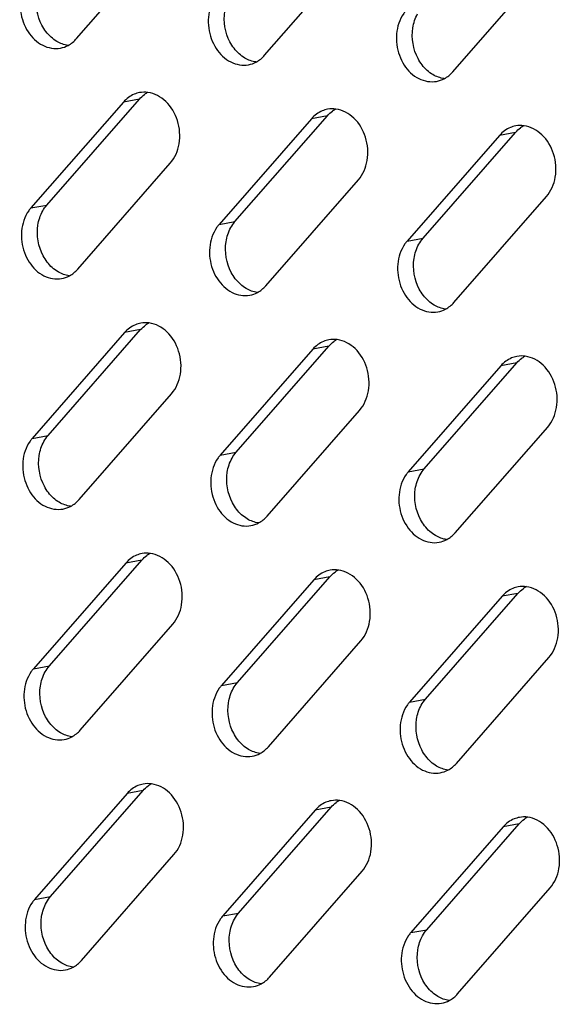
# Model space of a CAD drawing. Header units: millimetres. Extents: x 818 to 1412, y 141 to 561.
# Tile 43 of 86: x 1293.88 to 1298.86, y 260.39 to 269.46. Entities that reach past the tile are written whole.
import ezdxf

# ---------------------------------------------------------------- set-up
doc = ezdxf.new("R2010")
doc.units = ezdxf.units.MM
doc.header["$LTSCALE"] = 61.468
doc.layers.add('00_37_DXF_CONTINUOUS_LINE', color=7, linetype='CONTINUOUS')

msp = doc.modelspace()

# ---------------------------------------------------------------- linework, layer by layer
at = {"layer": '00_37_DXF_CONTINUOUS_LINE', "color": 7, "linetype": 'Continuous'}
for p, q in [((1294.4008, 269.2877), (1295.2532, 270.2635)), ((1296.134, 269.1343), (1296.9864, 270.1101)), ((1297.8672, 268.9809), (1298.7196, 269.9567)), ((1294.8327, 268.7028), (1293.9803, 267.727)), ((1294.1273, 267.7539), (1294.9797, 268.7297)), ((1295.8605, 267.6005), (1296.7129, 268.5763)), ((1296.566, 268.5494), (1295.7136, 267.5736)), ((1298.2992, 268.396), (1297.4468, 267.4202)), ((1297.5937, 267.4471), (1298.4461, 268.4229)), ((1294.4122, 267.1631), (1295.2646, 268.139)), ((1296.1454, 267.0097), (1296.9978, 267.9856)), ((1297.8786, 266.8563), (1298.731, 267.8321)), ((1294.8441, 266.5783), (1293.9917, 265.6025)), ((1294.1387, 265.6293), (1294.9911, 266.6052)), ((1296.5774, 266.4249), (1295.7249, 265.449)), ((1295.8719, 265.4759), (1296.7243, 266.4517)), ((1298.3106, 266.2715), (1297.4582, 265.2956)), ((1297.6051, 265.3225), (1298.4575, 266.2983)), ((1294.4236, 265.0386), (1295.276, 266.0144)), ((1296.1568, 264.8852), (1297.0092, 265.861)), ((1297.89, 264.7318), (1298.7424, 265.7076)), ((1294.8555, 264.4537), (1294.0031, 263.4779)), ((1294.1501, 263.5048), (1295.0025, 264.4806)), ((1295.8833, 263.3514), (1296.7357, 264.3272)), ((1296.5887, 264.3003), (1295.7363, 263.3245)), ((1298.322, 264.1469), (1297.4696, 263.1711)), ((1297.6165, 263.198), (1298.4689, 264.1738)), ((1294.435, 262.914), (1295.2874, 263.8899)), ((1296.1682, 262.7606), (1297.0206, 263.7365)), ((1297.9014, 262.6072), (1298.7538, 263.583)), ((1294.8669, 262.3292), (1294.0145, 261.3534)), ((1294.1615, 261.3802), (1295.0139, 262.3561)), ((1296.6001, 262.1758), (1295.7477, 261.1999)), ((1295.8947, 261.2268), (1296.7471, 262.2026)), ((1297.6279, 261.0734), (1298.4803, 262.0492)), ((1298.3333, 262.0223), (1297.4809, 261.0465)), ((1294.4463, 260.7895), (1295.2987, 261.7653)), ((1296.1796, 260.6361), (1297.032, 261.6119)), ((1297.9128, 260.4827), (1298.7652, 261.4585))]:
    msp.add_line(p, q, dxfattribs=at)
at = {"layer": '00_37_DXF_CONTINUOUS_LINE', "color": 9, "linetype": 'Continuous'}
for p, q in [((1294.9797, 268.7297), (1294.8327, 268.7028)), ((1296.7129, 268.5763), (1296.566, 268.5494)), ((1298.4461, 268.4229), (1298.2992, 268.396)), ((1293.9803, 267.727), (1294.1273, 267.7539)), ((1295.7136, 267.5736), (1295.8605, 267.6005)), ((1297.4468, 267.4202), (1297.5937, 267.4471)), ((1294.9911, 266.6052), (1294.8441, 266.5783)), ((1296.7243, 266.4517), (1296.5774, 266.4249)), ((1298.4575, 266.2983), (1298.3106, 266.2715)), ((1293.9917, 265.6025), (1294.1387, 265.6293)), ((1295.7249, 265.449), (1295.8719, 265.4759)), ((1297.4582, 265.2956), (1297.6051, 265.3225)), ((1295.0025, 264.4806), (1294.8555, 264.4537)), ((1296.7357, 264.3272), (1296.5887, 264.3003)), ((1298.4689, 264.1738), (1298.322, 264.1469)), ((1294.0031, 263.4779), (1294.1501, 263.5048)), ((1295.7363, 263.3245), (1295.8833, 263.3514)), ((1297.4696, 263.1711), (1297.6165, 263.198)), ((1295.0139, 262.3561), (1294.8669, 262.3292)), ((1296.7471, 262.2026), (1296.6001, 262.1758)), ((1298.4803, 262.0492), (1298.3333, 262.0223)), ((1294.0145, 261.3534), (1294.1615, 261.3802)), ((1295.7477, 261.1999), (1295.8947, 261.2268)), ((1297.4809, 261.0465), (1297.6279, 261.0734))]:
    msp.add_line(p, q, dxfattribs=at)
at = {"layer": '00_37_DXF_CONTINUOUS_LINE', "color": 7, "linetype": 'Continuous'}
for centre, radius, start, end in [((1295.0249, 268.5512), 0.2425, 100.3442, 112.53238), ((1295.1811, 268.56), 0.2628, 118.01184, 125.94505), ((1296.7581, 268.3978), 0.2425, 100.3442, 112.53238), ((1296.9143, 268.4066), 0.2628, 118.01184, 125.94505), ((1298.4913, 268.2444), 0.2425, 100.3442, 112.53238), ((1298.6475, 268.2532), 0.2628, 118.01184, 125.94505), ((1295.0363, 266.4267), 0.2425, 100.3442, 112.53238), ((1295.1925, 266.4355), 0.2628, 118.01184, 125.94505), ((1296.7695, 266.2732), 0.2425, 100.3442, 112.53238), ((1296.9257, 266.2821), 0.2628, 118.01184, 125.94505), ((1298.5027, 266.1198), 0.2425, 100.3442, 112.53238), ((1298.6589, 266.1286), 0.2628, 118.01184, 125.94505), ((1295.0476, 264.3021), 0.2425, 100.3442, 112.53238), ((1295.2038, 264.3109), 0.2628, 118.01184, 125.94505), ((1296.7809, 264.1487), 0.2425, 100.3442, 112.53238), ((1296.9371, 264.1575), 0.2628, 118.01184, 125.94505), ((1298.5141, 263.9953), 0.2425, 100.3442, 112.53238), ((1298.6703, 264.0041), 0.2628, 118.01184, 125.94505), ((1295.059, 262.1776), 0.2425, 100.3442, 112.53238), ((1295.2152, 262.1864), 0.2628, 118.01184, 125.94505), ((1296.7922, 262.0241), 0.2425, 100.3442, 112.53238), ((1296.9484, 262.033), 0.2628, 118.01184, 125.94505), ((1298.5255, 261.8707), 0.2425, 100.3442, 112.53238), ((1298.6817, 261.8795), 0.2628, 118.01184, 125.94505)]:
    msp.add_arc(centre, radius, start, end, dxfattribs=at)
for points, knots in [([(1293.9036, 269.736), (1293.8823, 269.6736), (1293.8714, 269.536), (1293.9383, 269.3481), (1294.0739, 269.2132), (1294.1981, 269.1909), (1294.2522, 269.2007)], [0, 0, 0, 0, 0.264744, 0.532722, 0.779174, 1, 1, 1, 1]), ([(1295.6368, 269.5826), (1295.6155, 269.5202), (1295.6046, 269.3826), (1295.6715, 269.1947), (1295.8072, 269.0598), (1295.9313, 269.0375), (1295.9854, 269.0473)], [0, 0, 0, 0, 0.264744, 0.532722, 0.779174, 1, 1, 1, 1]), ([(1297.4354, 269.5447), (1297.4283, 269.5366), (1297.401, 269.5016), (1297.3809, 269.4611), (1297.37, 269.4292)], [0, 0, 0, 0, 0.2416, 1, 1, 1, 1]), ([(1297.37, 269.4292), (1297.3487, 269.3668), (1297.3378, 269.2291), (1297.4047, 269.0413), (1297.5404, 268.9064), (1297.6646, 268.884), (1297.7187, 268.8939)], [0, 0, 0, 0, 0.264744, 0.532722, 0.779174, 1, 1, 1, 1]), ([(1295.2646, 268.139), (1295.3078, 268.1885), (1295.3639, 268.3224), (1295.346, 268.5339), (1295.2424, 268.7156), (1295.1191, 268.7832), (1295.0583, 268.7914)], [0, 0, 0, 0, 0.245941, 0.512186, 0.770322, 1, 1, 1, 1]), ([(1296.9978, 267.9856), (1297.0411, 268.0351), (1297.0972, 268.1689), (1297.0792, 268.3805), (1296.9756, 268.5621), (1296.8524, 268.6297), (1296.7915, 268.638)], [0, 0, 0, 0, 0.245941, 0.512186, 0.770322, 1, 1, 1, 1]), ([(1298.731, 267.8321), (1298.7743, 267.8817), (1298.8304, 268.0155), (1298.8124, 268.2271), (1298.7089, 268.4087), (1298.5856, 268.4763), (1298.5247, 268.4846)], [0, 0, 0, 0, 0.245941, 0.512186, 0.770322, 1, 1, 1, 1]), ([(1293.9803, 267.727), (1293.9733, 267.7189), (1293.9459, 267.6839), (1293.9259, 267.6433), (1293.915, 267.6115)], [0, 0, 0, 0, 0.2416, 1, 1, 1, 1]), ([(1293.915, 267.6115), (1293.8937, 267.5491), (1293.8828, 267.4114), (1293.9497, 267.2236), (1294.0853, 267.0887), (1294.2095, 267.0663), (1294.2636, 267.0762)], [0, 0, 0, 0, 0.264744, 0.532722, 0.779174, 1, 1, 1, 1]), ([(1295.7136, 267.5736), (1295.7065, 267.5655), (1295.6791, 267.5305), (1295.6591, 267.4899), (1295.6482, 267.458)], [0, 0, 0, 0, 0.2416, 1, 1, 1, 1]), ([(1295.6482, 267.458), (1295.6269, 267.3957), (1295.616, 267.258), (1295.6829, 267.0702), (1295.8186, 266.9353), (1295.9427, 266.9129), (1295.9968, 266.9228)], [0, 0, 0, 0, 0.264744, 0.532722, 0.779174, 1, 1, 1, 1]), ([(1297.4468, 267.4202), (1297.4397, 267.4121), (1297.4123, 267.3771), (1297.3923, 267.3365), (1297.3814, 267.3046)], [0, 0, 0, 0, 0.2416, 1, 1, 1, 1]), ([(1297.3814, 267.3046), (1297.3601, 267.2422), (1297.3492, 267.1046), (1297.4161, 266.9167), (1297.5518, 266.7819), (1297.6759, 266.7595), (1297.73, 266.7693)], [0, 0, 0, 0, 0.264744, 0.532722, 0.779174, 1, 1, 1, 1]), ([(1295.276, 266.0144), (1295.3192, 266.0639), (1295.3753, 266.1978), (1295.3574, 266.4094), (1295.2538, 266.591), (1295.1305, 266.6586), (1295.0697, 266.6669)], [0, 0, 0, 0, 0.245941, 0.512186, 0.770322, 1, 1, 1, 1]), ([(1297.0092, 265.861), (1297.0524, 265.9105), (1297.1085, 266.0444), (1297.0906, 266.2559), (1296.987, 266.4376), (1296.8637, 266.5052), (1296.8029, 266.5135)], [0, 0, 0, 0, 0.245941, 0.512186, 0.770322, 1, 1, 1, 1]), ([(1298.7424, 265.7076), (1298.7857, 265.7571), (1298.8418, 265.891), (1298.8238, 266.1025), (1298.7202, 266.2842), (1298.597, 266.3518), (1298.5361, 266.3601)], [0, 0, 0, 0, 0.245941, 0.512186, 0.770322, 1, 1, 1, 1]), ([(1293.9917, 265.6025), (1293.9847, 265.5944), (1293.9573, 265.5593), (1293.9372, 265.5188), (1293.9264, 265.4869)], [0, 0, 0, 0, 0.2416, 1, 1, 1, 1]), ([(1293.9264, 265.4869), (1293.9051, 265.4245), (1293.8942, 265.2869), (1293.9611, 265.099), (1294.0967, 264.9641), (1294.2209, 264.9418), (1294.275, 264.9516)], [0, 0, 0, 0, 0.264744, 0.532722, 0.779174, 1, 1, 1, 1]), ([(1295.7249, 265.449), (1295.7179, 265.441), (1295.6905, 265.4059), (1295.6705, 265.3654), (1295.6596, 265.3335)], [0, 0, 0, 0, 0.2416, 1, 1, 1, 1]), ([(1295.6596, 265.3335), (1295.6383, 265.2711), (1295.6274, 265.1335), (1295.6943, 264.9456), (1295.8299, 264.8107), (1295.9541, 264.7884), (1296.0082, 264.7982)], [0, 0, 0, 0, 0.264744, 0.532722, 0.779174, 1, 1, 1, 1]), ([(1297.4582, 265.2956), (1297.4511, 265.2875), (1297.4237, 265.2525), (1297.4037, 265.212), (1297.3928, 265.1801)], [0, 0, 0, 0, 0.2416, 1, 1, 1, 1]), ([(1297.3928, 265.1801), (1297.3715, 265.1177), (1297.3606, 264.98), (1297.4275, 264.7922), (1297.5632, 264.6573), (1297.6873, 264.6349), (1297.7414, 264.6448)], [0, 0, 0, 0, 0.264744, 0.532722, 0.779174, 1, 1, 1, 1]), ([(1295.2874, 263.8899), (1295.3306, 263.9394), (1295.3867, 264.0733), (1295.3688, 264.2848), (1295.2652, 264.4665), (1295.1419, 264.5341), (1295.0811, 264.5423)], [0, 0, 0, 0, 0.245941, 0.512186, 0.770322, 1, 1, 1, 1]), ([(1297.0206, 263.7365), (1297.0638, 263.786), (1297.1199, 263.9198), (1297.102, 264.1314), (1296.9984, 264.313), (1296.8751, 264.3806), (1296.8143, 264.3889)], [0, 0, 0, 0, 0.245941, 0.512186, 0.770322, 1, 1, 1, 1]), ([(1298.7538, 263.583), (1298.797, 263.6326), (1298.8532, 263.7664), (1298.8352, 263.978), (1298.7316, 264.1596), (1298.6084, 264.2272), (1298.5475, 264.2355)], [0, 0, 0, 0, 0.245941, 0.512186, 0.770322, 1, 1, 1, 1]), ([(1294.0031, 263.4779), (1293.9961, 263.4698), (1293.9687, 263.4348), (1293.9486, 263.3942), (1293.9378, 263.3624)], [0, 0, 0, 0, 0.2416, 1, 1, 1, 1]), ([(1293.9378, 263.3624), (1293.9165, 263.3), (1293.9055, 263.1623), (1293.9725, 262.9745), (1294.1081, 262.8396), (1294.2323, 262.8172), (1294.2864, 262.8271)], [0, 0, 0, 0, 0.264744, 0.532722, 0.779174, 1, 1, 1, 1]), ([(1295.7363, 263.3245), (1295.7293, 263.3164), (1295.7019, 263.2814), (1295.6819, 263.2408), (1295.671, 263.2089)], [0, 0, 0, 0, 0.2416, 1, 1, 1, 1]), ([(1295.671, 263.2089), (1295.6497, 263.1466), (1295.6388, 263.0089), (1295.7057, 262.8211), (1295.8413, 262.6862), (1295.9655, 262.6638), (1296.0196, 262.6737)], [0, 0, 0, 0, 0.264744, 0.532722, 0.779174, 1, 1, 1, 1]), ([(1297.4696, 263.1711), (1297.4625, 263.163), (1297.4351, 263.128), (1297.4151, 263.0874), (1297.4042, 263.0555)], [0, 0, 0, 0, 0.2416, 1, 1, 1, 1]), ([(1297.4042, 263.0555), (1297.3829, 262.9931), (1297.372, 262.8555), (1297.4389, 262.6676), (1297.5745, 262.5328), (1297.6987, 262.5104), (1297.7528, 262.5202)], [0, 0, 0, 0, 0.264744, 0.532722, 0.779174, 1, 1, 1, 1]), ([(1295.2987, 261.7653), (1295.342, 261.8148), (1295.3981, 261.9487), (1295.3801, 262.1603), (1295.2766, 262.3419), (1295.1533, 262.4095), (1295.0925, 262.4178)], [0, 0, 0, 0, 0.245941, 0.512186, 0.770322, 1, 1, 1, 1]), ([(1297.032, 261.6119), (1297.0752, 261.6614), (1297.1313, 261.7953), (1297.1134, 262.0068), (1297.0098, 262.1885), (1296.8865, 262.2561), (1296.8257, 262.2644)], [0, 0, 0, 0, 0.245941, 0.512186, 0.770322, 1, 1, 1, 1]), ([(1298.7652, 261.4585), (1298.8084, 261.508), (1298.8645, 261.6419), (1298.8466, 261.8534), (1298.743, 262.0351), (1298.6197, 262.1027), (1298.5589, 262.111)], [0, 0, 0, 0, 0.245941, 0.512186, 0.770322, 1, 1, 1, 1]), ([(1294.0145, 261.3534), (1294.0074, 261.3453), (1293.9801, 261.3102), (1293.96, 261.2697), (1293.9491, 261.2378)], [0, 0, 0, 0, 0.2416, 1, 1, 1, 1]), ([(1293.9491, 261.2378), (1293.9279, 261.1754), (1293.9169, 261.0378), (1293.9838, 260.8499), (1294.1195, 260.715), (1294.2437, 260.6927), (1294.2978, 260.7025)], [0, 0, 0, 0, 0.264744, 0.532722, 0.779174, 1, 1, 1, 1]), ([(1295.7477, 261.1999), (1295.7407, 261.1919), (1295.7133, 261.1568), (1295.6932, 261.1163), (1295.6824, 261.0844)], [0, 0, 0, 0, 0.2416, 1, 1, 1, 1]), ([(1295.6824, 261.0844), (1295.6611, 261.022), (1295.6501, 260.8844), (1295.7171, 260.6965), (1295.8527, 260.5616), (1295.9769, 260.5393), (1296.031, 260.5491)], [0, 0, 0, 0, 0.264744, 0.532722, 0.779174, 1, 1, 1, 1]), ([(1297.4809, 261.0465), (1297.4739, 261.0384), (1297.4465, 261.0034), (1297.4265, 260.9629), (1297.4156, 260.931)], [0, 0, 0, 0, 0.2416, 1, 1, 1, 1]), ([(1297.4156, 260.931), (1297.3943, 260.8686), (1297.3834, 260.7309), (1297.4503, 260.5431), (1297.5859, 260.4082), (1297.7101, 260.3858), (1297.7642, 260.3957)], [0, 0, 0, 0, 0.264744, 0.532722, 0.779174, 1, 1, 1, 1])]:
    msp.add_open_spline(points, degree=3, knots=knots, dxfattribs=at)
for points in [[(1294.0814, 269.4109), (1294.0367, 269.4953), (1294.019, 269.599), (1294.0336, 269.6934)], [(1295.8147, 269.2575), (1295.77, 269.3419), (1295.7523, 269.4456), (1295.7668, 269.54)], [(1297.5, 269.3865), (1297.507, 269.4318), (1297.5216, 269.4767), (1297.5439, 269.5167)], [(1294.1659, 269.3014), (1294.1316, 269.3322), (1294.103, 269.3701), (1294.0814, 269.4109)], [(1294.2186, 269.2626), (1294.1998, 269.2737), (1294.1822, 269.2868), (1294.1659, 269.3014)], [(1297.5479, 269.1041), (1297.5032, 269.1885), (1297.4855, 269.2922), (1297.5, 269.3865)], [(1294.3223, 269.2259), (1294.286, 269.2309), (1294.2502, 269.244), (1294.2186, 269.2626)], [(1294.2522, 269.2007), (1294.2768, 269.2052), (1294.301, 269.2137), (1294.323, 269.2254)], [(1294.323, 269.2254), (1294.3523, 269.241), (1294.3789, 269.2627), (1294.4008, 269.2877)], [(1295.8992, 269.148), (1295.8648, 269.1787), (1295.8362, 269.2167), (1295.8147, 269.2575)], [(1295.9518, 269.1092), (1295.933, 269.1203), (1295.9154, 269.1334), (1295.8992, 269.148)], [(1296.0562, 269.072), (1296.0856, 269.0876), (1296.1122, 269.1093), (1296.134, 269.1343)], [(1296.0556, 269.0725), (1296.0192, 269.0775), (1295.9834, 269.0906), (1295.9518, 269.1092)], [(1295.9854, 269.0473), (1296.01, 269.0518), (1296.0342, 269.0603), (1296.0562, 269.072)], [(1297.6324, 268.9945), (1297.5981, 269.0253), (1297.5695, 269.0633), (1297.5479, 269.1041)], [(1297.685, 268.9558), (1297.6662, 268.9669), (1297.6486, 268.98), (1297.6324, 268.9945)], [(1297.7888, 268.9191), (1297.7524, 268.924), (1297.7166, 268.9372), (1297.685, 268.9558)], [(1297.7895, 268.9186), (1297.8188, 268.9342), (1297.8454, 268.9559), (1297.8672, 268.9809)], [(1297.7187, 268.8939), (1297.7432, 268.8984), (1297.7674, 268.9069), (1297.7895, 268.9186)], [(1294.9319, 268.7752), (1294.8941, 268.7595), (1294.8597, 268.7337), (1294.8327, 268.7028)], [(1294.9797, 268.7297), (1294.9937, 268.7457), (1295.0096, 268.7603), (1295.0268, 268.7728)], [(1295.0583, 268.7914), (1295.0329, 268.7949), (1295.0066, 268.7944), (1294.9813, 268.7898)], [(1296.6651, 268.6218), (1296.6273, 268.6061), (1296.5929, 268.5802), (1296.566, 268.5494)], [(1296.7129, 268.5763), (1296.7269, 268.5923), (1296.7428, 268.6069), (1296.76, 268.6194)], [(1296.7915, 268.638), (1296.7661, 268.6415), (1296.7398, 268.641), (1296.7145, 268.6364)], [(1298.5247, 268.4846), (1298.4993, 268.4881), (1298.473, 268.4876), (1298.4478, 268.483)], [(1298.3984, 268.4684), (1298.3606, 268.4527), (1298.3261, 268.4268), (1298.2992, 268.396)], [(1298.4461, 268.4229), (1298.4601, 268.4389), (1298.476, 268.4535), (1298.4932, 268.466)], [(1294.045, 267.5688), (1294.052, 267.6141), (1294.0665, 267.659), (1294.0889, 267.699)], [(1294.0889, 267.699), (1294.0998, 267.7185), (1294.1126, 267.7371), (1294.1273, 267.7539)], [(1295.8221, 267.5456), (1295.833, 267.5651), (1295.8458, 267.5837), (1295.8605, 267.6005)], [(1294.0928, 267.2863), (1294.0481, 267.3707), (1294.0304, 267.4744), (1294.045, 267.5688)], [(1295.7782, 267.4154), (1295.7852, 267.4607), (1295.7998, 267.5056), (1295.8221, 267.5456)], [(1295.826, 267.1329), (1295.7813, 267.2173), (1295.7636, 267.321), (1295.7782, 267.4154)], [(1297.5553, 267.3922), (1297.5662, 267.4117), (1297.579, 267.4302), (1297.5937, 267.4471)], [(1297.5114, 267.262), (1297.5184, 267.3072), (1297.533, 267.3522), (1297.5553, 267.3922)], [(1294.1773, 267.1768), (1294.143, 267.2076), (1294.1144, 267.2456), (1294.0928, 267.2863)], [(1297.5593, 266.9795), (1297.5146, 267.0639), (1297.4969, 267.1676), (1297.5114, 267.262)], [(1294.23, 267.1381), (1294.2112, 267.1492), (1294.1936, 267.1623), (1294.1773, 267.1768)], [(1294.3337, 267.1014), (1294.2974, 267.1063), (1294.2616, 267.1195), (1294.23, 267.1381)], [(1294.3344, 267.1009), (1294.3637, 267.1165), (1294.3903, 267.1381), (1294.4122, 267.1631)], [(1295.9106, 267.0234), (1295.8762, 267.0542), (1295.8476, 267.0922), (1295.826, 267.1329)], [(1294.2636, 267.0762), (1294.2882, 267.0807), (1294.3123, 267.0891), (1294.3344, 267.1009)], [(1295.9632, 266.9847), (1295.9444, 266.9957), (1295.9268, 267.0089), (1295.9106, 267.0234)], [(1296.0669, 266.948), (1296.0306, 266.9529), (1295.9948, 266.966), (1295.9632, 266.9847)], [(1295.9968, 266.9228), (1296.0214, 266.9272), (1296.0456, 266.9357), (1296.0676, 266.9475)], [(1296.0676, 266.9475), (1296.097, 266.963), (1296.1236, 266.9847), (1296.1454, 267.0097)], [(1297.6438, 266.87), (1297.6094, 266.9008), (1297.5808, 266.9388), (1297.5593, 266.9795)], [(1297.6964, 266.8313), (1297.6776, 266.8423), (1297.66, 266.8554), (1297.6438, 266.87)], [(1297.8008, 266.794), (1297.8302, 266.8096), (1297.8568, 266.8313), (1297.8786, 266.8563)], [(1297.8002, 266.7946), (1297.7638, 266.7995), (1297.728, 266.8126), (1297.6964, 266.8313)], [(1297.73, 266.7693), (1297.7546, 266.7738), (1297.7788, 266.7823), (1297.8008, 266.794)], [(1295.0697, 266.6669), (1295.0443, 266.6704), (1295.018, 266.6698), (1294.9927, 266.6652)], [(1294.9433, 266.6507), (1294.9055, 266.635), (1294.8711, 266.6091), (1294.8441, 266.5783)], [(1294.9911, 266.6052), (1295.0051, 266.6212), (1295.0209, 266.6358), (1295.0382, 266.6483)], [(1296.6765, 266.4973), (1296.6387, 266.4816), (1296.6043, 266.4557), (1296.5774, 266.4249)], [(1296.7243, 266.4517), (1296.7383, 266.4678), (1296.7542, 266.4824), (1296.7714, 266.4948)], [(1296.8029, 266.5135), (1296.7775, 266.5169), (1296.7512, 266.5164), (1296.7259, 266.5118)], [(1298.4098, 266.3438), (1298.3719, 266.3282), (1298.3375, 266.3023), (1298.3106, 266.2715)], [(1298.4575, 266.2983), (1298.4715, 266.3144), (1298.4874, 266.3289), (1298.5046, 266.3414)], [(1298.5361, 266.3601), (1298.5107, 266.3635), (1298.4844, 266.363), (1298.4591, 266.3584)], [(1294.1003, 265.5745), (1294.1112, 265.5939), (1294.124, 265.6125), (1294.1387, 265.6293)], [(1294.0564, 265.4443), (1294.0634, 265.4895), (1294.0779, 265.5345), (1294.1003, 265.5745)], [(1294.1042, 265.1618), (1294.0595, 265.2462), (1294.0418, 265.3499), (1294.0564, 265.4443)], [(1295.7896, 265.2909), (1295.7966, 265.3361), (1295.8111, 265.3811), (1295.8335, 265.421)], [(1295.8335, 265.421), (1295.8444, 265.4405), (1295.8572, 265.4591), (1295.8719, 265.4759)], [(1297.5667, 265.2676), (1297.5776, 265.2871), (1297.5904, 265.3057), (1297.6051, 265.3225)], [(1295.8374, 265.0084), (1295.7927, 265.0928), (1295.775, 265.1965), (1295.7896, 265.2909)], [(1297.5228, 265.1374), (1297.5298, 265.1827), (1297.5444, 265.2276), (1297.5667, 265.2676)], [(1294.1887, 265.0523), (1294.1544, 265.0831), (1294.1258, 265.121), (1294.1042, 265.1618)], [(1297.5706, 264.855), (1297.5259, 264.9394), (1297.5083, 265.0431), (1297.5228, 265.1374)], [(1294.2414, 265.0135), (1294.2226, 265.0246), (1294.2049, 265.0377), (1294.1887, 265.0523)], [(1294.3458, 264.9763), (1294.3751, 264.9919), (1294.4017, 265.0136), (1294.4236, 265.0386)], [(1294.3451, 264.9768), (1294.3088, 264.9818), (1294.273, 264.9949), (1294.2414, 265.0135)], [(1294.275, 264.9516), (1294.2996, 264.9561), (1294.3237, 264.9646), (1294.3458, 264.9763)], [(1295.9219, 264.8989), (1295.8876, 264.9296), (1295.859, 264.9676), (1295.8374, 265.0084)], [(1295.9746, 264.8601), (1295.9558, 264.8712), (1295.9382, 264.8843), (1295.9219, 264.8989)], [(1296.0783, 264.8234), (1296.042, 264.8284), (1296.0062, 264.8415), (1295.9746, 264.8601)], [(1296.079, 264.8229), (1296.1083, 264.8385), (1296.1349, 264.8602), (1296.1568, 264.8852)], [(1297.6552, 264.7454), (1297.6208, 264.7762), (1297.5922, 264.8142), (1297.5706, 264.855)], [(1296.0082, 264.7982), (1296.0328, 264.8027), (1296.0569, 264.8112), (1296.079, 264.8229)], [(1297.7078, 264.7067), (1297.689, 264.7178), (1297.6714, 264.7309), (1297.6552, 264.7454)], [(1297.8115, 264.67), (1297.7752, 264.6749), (1297.7394, 264.6881), (1297.7078, 264.7067)], [(1297.8122, 264.6695), (1297.8416, 264.6851), (1297.8682, 264.7068), (1297.89, 264.7318)], [(1297.7414, 264.6448), (1297.766, 264.6493), (1297.7902, 264.6578), (1297.8122, 264.6695)], [(1294.9547, 264.5261), (1294.9169, 264.5104), (1294.8825, 264.4846), (1294.8555, 264.4537)], [(1295.0025, 264.4806), (1295.0165, 264.4966), (1295.0323, 264.5112), (1295.0496, 264.5237)], [(1295.0811, 264.5423), (1295.0556, 264.5458), (1295.0293, 264.5453), (1295.0041, 264.5407)], [(1296.6879, 264.3727), (1296.6501, 264.357), (1296.6157, 264.3311), (1296.5887, 264.3003)], [(1296.7357, 264.3272), (1296.7497, 264.3432), (1296.7655, 264.3578), (1296.7828, 264.3703)], [(1296.8143, 264.3889), (1296.7889, 264.3924), (1296.7626, 264.3919), (1296.7373, 264.3873)], [(1298.4211, 264.2193), (1298.3833, 264.2036), (1298.3489, 264.1777), (1298.322, 264.1469)], [(1298.4689, 264.1738), (1298.4829, 264.1898), (1298.4988, 264.2044), (1298.516, 264.2169)], [(1298.5475, 264.2355), (1298.5221, 264.239), (1298.4958, 264.2385), (1298.4705, 264.2339)], [(1294.1117, 263.4499), (1294.1226, 263.4694), (1294.1354, 263.488), (1294.1501, 263.5048)], [(1294.0678, 263.3197), (1294.0747, 263.365), (1294.0893, 263.4099), (1294.1117, 263.4499)], [(1294.1156, 263.0372), (1294.0709, 263.1216), (1294.0532, 263.2253), (1294.0678, 263.3197)], [(1295.8449, 263.2965), (1295.8558, 263.316), (1295.8686, 263.3345), (1295.8833, 263.3514)], [(1295.801, 263.1663), (1295.808, 263.2116), (1295.8225, 263.2565), (1295.8449, 263.2965)], [(1295.8488, 262.8838), (1295.8041, 262.9682), (1295.7864, 263.0719), (1295.801, 263.1663)], [(1297.5342, 263.0129), (1297.5412, 263.0581), (1297.5557, 263.1031), (1297.5781, 263.1431)], [(1297.5781, 263.1431), (1297.589, 263.1626), (1297.6018, 263.1811), (1297.6165, 263.198)], [(1294.2001, 262.9277), (1294.1658, 262.9585), (1294.1372, 262.9965), (1294.1156, 263.0372)], [(1297.582, 262.7304), (1297.5373, 262.8148), (1297.5196, 262.9185), (1297.5342, 263.0129)], [(1294.2527, 262.889), (1294.234, 262.9001), (1294.2163, 262.9132), (1294.2001, 262.9277)], [(1294.3565, 262.8523), (1294.3201, 262.8572), (1294.2843, 262.8704), (1294.2527, 262.889)], [(1294.3572, 262.8518), (1294.3865, 262.8674), (1294.4131, 262.889), (1294.435, 262.914)], [(1295.9333, 262.7743), (1295.899, 262.8051), (1295.8704, 262.8431), (1295.8488, 262.8838)], [(1294.2864, 262.8271), (1294.311, 262.8316), (1294.3351, 262.84), (1294.3572, 262.8518)], [(1295.986, 262.7356), (1295.9672, 262.7466), (1295.9495, 262.7598), (1295.9333, 262.7743)], [(1296.0897, 262.6989), (1296.0534, 262.7038), (1296.0176, 262.7169), (1295.986, 262.7356)], [(1296.0196, 262.6737), (1296.0442, 262.6781), (1296.0683, 262.6866), (1296.0904, 262.6984)], [(1296.0904, 262.6984), (1296.1197, 262.7139), (1296.1463, 262.7356), (1296.1682, 262.7606)], [(1297.6665, 262.6209), (1297.6322, 262.6517), (1297.6036, 262.6897), (1297.582, 262.7304)], [(1297.7192, 262.5822), (1297.7004, 262.5932), (1297.6828, 262.6063), (1297.6665, 262.6209)], [(1297.8236, 262.5449), (1297.8529, 262.5605), (1297.8795, 262.5822), (1297.9014, 262.6072)], [(1297.8229, 262.5455), (1297.7866, 262.5504), (1297.7508, 262.5635), (1297.7192, 262.5822)], [(1297.7528, 262.5202), (1297.7774, 262.5247), (1297.8016, 262.5332), (1297.8236, 262.5449)], [(1294.9661, 262.4016), (1294.9283, 262.3859), (1294.8938, 262.36), (1294.8669, 262.3292)], [(1295.0925, 262.4178), (1295.067, 262.4213), (1295.0407, 262.4207), (1295.0155, 262.4161)], [(1295.0139, 262.3561), (1295.0279, 262.3721), (1295.0437, 262.3867), (1295.0609, 262.3992)], [(1296.6993, 262.2482), (1296.6615, 262.2325), (1296.6271, 262.2066), (1296.6001, 262.1758)], [(1296.7471, 262.2026), (1296.7611, 262.2187), (1296.7769, 262.2333), (1296.7942, 262.2457)], [(1296.8257, 262.2644), (1296.8003, 262.2678), (1296.774, 262.2673), (1296.7487, 262.2627)], [(1298.4325, 262.0947), (1298.3947, 262.0791), (1298.3603, 262.0532), (1298.3333, 262.0223)], [(1298.4803, 262.0492), (1298.4943, 262.0653), (1298.5101, 262.0798), (1298.5274, 262.0923)], [(1298.5589, 262.111), (1298.5335, 262.1144), (1298.5072, 262.1139), (1298.4819, 262.1093)], [(1294.0791, 261.1952), (1294.0861, 261.2404), (1294.1007, 261.2854), (1294.123, 261.3254)], [(1294.123, 261.3254), (1294.1339, 261.3448), (1294.1468, 261.3634), (1294.1615, 261.3802)], [(1295.8563, 261.1719), (1295.8672, 261.1914), (1295.88, 261.21), (1295.8947, 261.2268)], [(1294.127, 260.9127), (1294.0823, 260.9971), (1294.0646, 261.1008), (1294.0791, 261.1952)], [(1295.8124, 261.0418), (1295.8193, 261.087), (1295.8339, 261.132), (1295.8563, 261.1719)], [(1295.8602, 260.7593), (1295.8155, 260.8437), (1295.7978, 260.9474), (1295.8124, 261.0418)], [(1297.5895, 261.0185), (1297.6004, 261.038), (1297.6132, 261.0566), (1297.6279, 261.0734)], [(1297.5456, 260.8883), (1297.5526, 260.9336), (1297.5671, 260.9785), (1297.5895, 261.0185)], [(1294.2115, 260.8032), (1294.1772, 260.834), (1294.1486, 260.8719), (1294.127, 260.9127)], [(1297.5934, 260.6059), (1297.5487, 260.6903), (1297.531, 260.794), (1297.5456, 260.8883)], [(1294.2641, 260.7644), (1294.2454, 260.7755), (1294.2277, 260.7886), (1294.2115, 260.8032)], [(1294.3686, 260.7272), (1294.3979, 260.7428), (1294.4245, 260.7645), (1294.4463, 260.7895)], [(1294.3679, 260.7277), (1294.3315, 260.7327), (1294.2957, 260.7458), (1294.2641, 260.7644)], [(1294.2978, 260.7025), (1294.3224, 260.707), (1294.3465, 260.7155), (1294.3686, 260.7272)], [(1295.9447, 260.6498), (1295.9104, 260.6805), (1295.8818, 260.7185), (1295.8602, 260.7593)], [(1295.9973, 260.611), (1295.9786, 260.6221), (1295.9609, 260.6352), (1295.9447, 260.6498)], [(1296.1011, 260.5743), (1296.0648, 260.5793), (1296.0289, 260.5924), (1295.9973, 260.611)], [(1296.1018, 260.5738), (1296.1311, 260.5894), (1296.1577, 260.6111), (1296.1796, 260.6361)], [(1297.6779, 260.4963), (1297.6436, 260.5271), (1297.615, 260.5651), (1297.5934, 260.6059)], [(1296.031, 260.5491), (1296.0556, 260.5536), (1296.0797, 260.5621), (1296.1018, 260.5738)], [(1297.7306, 260.4576), (1297.7118, 260.4687), (1297.6941, 260.4818), (1297.6779, 260.4963)], [(1297.8343, 260.4209), (1297.798, 260.4258), (1297.7622, 260.439), (1297.7306, 260.4576)], [(1297.7642, 260.3957), (1297.7888, 260.4002), (1297.8129, 260.4087), (1297.835, 260.4204)], [(1297.835, 260.4204), (1297.8643, 260.436), (1297.8909, 260.4577), (1297.9128, 260.4827)]]:
    msp.add_open_spline(points, degree=3, dxfattribs=at)

doc.saveas('drawing.dxf')
